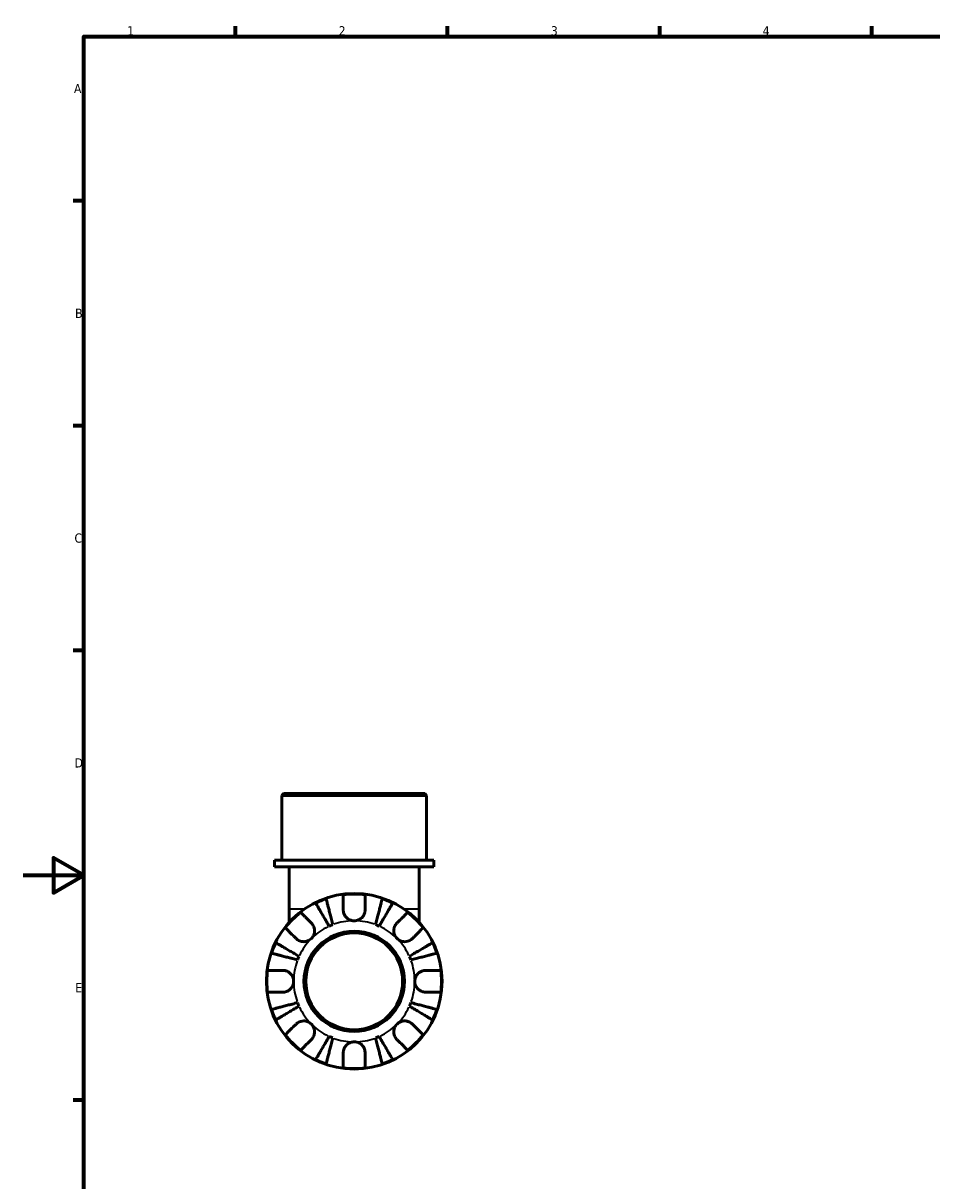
# Model space of a CAD drawing. Header units: millimetres. Extents: x 0 to 906, y -204 to 594.
# Tile 2 of 4: x 0 to 300, y 196 to 578. Entities that reach past the tile are written whole.
import ezdxf

# ---------------------------------------------------------------- set-up
doc = ezdxf.new("R2010")
doc.units = ezdxf.units.MM
for name, color, linetype, lineweight in [('Border (ANSI)', 7, 'Continuous', 70), ('Visible (ANSI)', 7, 'Continuous', 50), ('Visible Narrow (ANSI)', 7, 'Continuous', 35)]:
    doc.layers.add(name, color=color, linetype=linetype, lineweight=lineweight)
doc.styles.add('Note Text (ANSI)', font='tahoma.ttf')

# ---------------------------------------------------------------- blocks, each defined once
blk = doc.blocks.new('Borders Default Border')
at = {"layer": 'Border (ANSI)'}
for p, q in [((70.08, 574), (70.08, 577.45)), ((140.17, 574), (140.17, 577.45)), ((210.25, 574), (210.25, 577.45)), ((280.33, 574), (280.33, 577.45)), ((20, 519.75), (16.55, 519.75)), ((20, 445.5), (16.55, 445.5)), ((20, 371.25), (16.55, 371.25)), ((20, 222.75), (16.55, 222.75))]:
    blk.add_line(p, q, dxfattribs=at)
at = {"layer": 'Border (ANSI)', "flags": 128}
for points in [[(20, 20), (20, 574), (821, 574), (821, 20), (20, 20)], [(0, 297), (20, 297), (10, 302.77), (10, 291.23), (20, 297)]]:
    blk.add_lwpolyline(points, dxfattribs=at)
at = {"layer": 'Border (ANSI)', "color": 230, "true_color": 0xff0080, "char_height": 3.05, "attachment_point": 7, "style": 'Note Text (ANSI)'}
for s, insert in [('1', (34.35, 574.4)), ('2', (104.2, 574.4)), ('3', (174.26, 574.34)), ('4', (244.23, 574.4)), ('A', (16.78, 555.35)), ('B', (17.15, 481.1)), ('C', (16.95, 406.8)), ('D', (16.96, 332.6)), ('E', (17.21, 258.35))]:
    blk.add_mtext(s, dxfattribs=dict(at, insert=insert))

msp = doc.modelspace()

# ---------------------------------------------------------------- linework, layer by layer
at = {"layer": 'Visible (ANSI)'}
for p, q in [((86.009, 323.991), (85.429, 323.411)), ((133.232, 323.411), (85.429, 323.411)), ((85.429, 301.991), (85.429, 323.411)), ((86.009, 323.991), (132.652, 323.991)), ((132.652, 323.991), (133.232, 323.411)), ((133.232, 301.991), (133.232, 323.411)), ((135.622, 301.991), (83.039, 301.991)), ((83.039, 299.791), (83.039, 301.991)), ((135.622, 299.791), (83.039, 299.791)), ((87.819, 299.791), (87.819, 285.926)), ((130.842, 299.791), (130.842, 285.926)), ((135.622, 299.791), (135.622, 301.991)), ((87.819, 285.926), (87.819, 281.44)), ((130.842, 281.44), (130.842, 285.926))]:
    msp.add_line(p, q, dxfattribs=at)
for radius in [29, 16.58, 16]:
    msp.add_circle((109.331, 261.991), radius, dxfattribs=at)
for radius, start, end in [(28.818, 82.82379, 97.17621), (28.818, 108.77511, 116.22489), (28.818, 63.77511, 71.22489), (28.818, 127.82379, 142.17621), (28.818, 37.82379, 52.17621), (20, 110.66622, 114.33378), (20, 65.66622, 69.33378), (28.818, 153.77511, 161.22489), (28.818, 18.77511, 26.22489), (20, 155.66622, 159.33378), (20, 20.66622, 24.33378), (28.818, 172.82379, 187.17621), (28.818, 352.82379, 7.17621), (28.818, 198.77511, 206.22489), (20, 200.66622, 204.33378), (20, 335.66622, 339.33378), (28.818, 333.77511, 341.22489), (28.818, 217.82379, 232.17621), (20, 245.66622, 249.33378), (20, 290.66622, 294.33378), (28.818, 307.82379, 322.17621), (28.818, 243.77511, 251.22489), (28.818, 262.82379, 277.17621), (28.818, 288.77511, 296.22489)]:
    msp.add_arc((109.331, 261.991), radius, start, end, dxfattribs=at)
for points, knots in [([(101.09, 280.214), (100.806, 280.696), (100.496, 281.222), (99.889, 282.253), (99.592, 282.757), (99.069, 283.646), (98.794, 284.112), (98.281, 284.982), (98.043, 285.387), (97.643, 286.065), (97.445, 286.402), (97.103, 286.982), (96.959, 287.226), (96.746, 287.588), (96.656, 287.741), (96.596, 287.843)], [4.0142509, 4.0142509, 4.0142509, 4.0142509, 4.1819549, 4.1819549, 4.3496588, 4.3496588, 4.5167189, 4.5167189, 4.6837789, 4.6837789, 4.8504333, 4.8504333, 5.0170876, 5.0170876, 5.1791816, 5.1791816, 5.1791816, 5.1791816]), ([(100.055, 289.276), (100.085, 289.162), (100.13, 288.99), (100.235, 288.583), (100.306, 288.309), (100.474, 287.656), (100.572, 287.278), (100.769, 286.516), (100.887, 286.062), (101.14, 285.083), (101.275, 284.559), (101.533, 283.561), (101.68, 282.994), (101.979, 281.837), (102.132, 281.246), (102.272, 280.704)], [0.1707461, 0.1707461, 0.1707461, 0.1707461, 0.33284, 0.33284, 0.4994944, 0.4994944, 0.6661487, 0.6661487, 0.8332087, 0.8332087, 1.0002688, 1.0002688, 1.1679728, 1.1679728, 1.3356767, 1.3356767, 1.3356767, 1.3356767]), ([(105.731, 285.591), (105.731, 285.979), (105.731, 286.372), (105.731, 287.253), (105.731, 287.726), (105.731, 288.517), (105.731, 288.908), (105.731, 289.584), (105.731, 289.868), (105.731, 290.288), (105.731, 290.466), (105.731, 290.584)], [4.42788405, 4.42788405, 4.42788405, 4.42788405, 4.5512464, 4.5512464, 4.71913293, 4.71913293, 4.88586959, 4.88586959, 5.05260626, 5.05260626, 5.21400469, 5.21400469, 5.21400469, 5.21400469]), ([(112.931, 290.584), (112.931, 290.466), (112.931, 290.288), (112.931, 289.868), (112.931, 289.584), (112.931, 288.908), (112.931, 288.517), (112.931, 287.726), (112.931, 287.253), (112.931, 286.372), (112.931, 285.979), (112.931, 285.591)], [0.17075309, 0.17075309, 0.17075309, 0.17075309, 0.33215152, 0.33215152, 0.49888818, 0.49888818, 0.66562485, 0.66562485, 0.83351137, 0.83351137, 0.95687373, 0.95687373, 0.95687373, 0.95687373]), ([(116.389, 280.704), (116.529, 281.246), (116.682, 281.837), (116.981, 282.994), (117.128, 283.561), (117.386, 284.559), (117.522, 285.083), (117.775, 286.062), (117.892, 286.516), (118.089, 287.278), (118.187, 287.656), (118.356, 288.309), (118.427, 288.583), (118.532, 288.99), (118.576, 289.162), (118.606, 289.276)], [4.0142509, 4.0142509, 4.0142509, 4.0142509, 4.1819549, 4.1819549, 4.3496588, 4.3496588, 4.5167189, 4.5167189, 4.6837789, 4.6837789, 4.8504333, 4.8504333, 5.0170876, 5.0170876, 5.1791816, 5.1791816, 5.1791816, 5.1791816]), ([(122.065, 287.843), (122.005, 287.741), (121.915, 287.588), (121.702, 287.226), (121.558, 286.982), (121.216, 286.402), (121.018, 286.065), (120.618, 285.387), (120.38, 284.982), (119.867, 284.112), (119.593, 283.646), (119.069, 282.757), (118.772, 282.253), (118.165, 281.222), (117.855, 280.696), (117.572, 280.214)], [0.1707461, 0.1707461, 0.1707461, 0.1707461, 0.33284, 0.33284, 0.4994944, 0.4994944, 0.6661487, 0.6661487, 0.8332087, 0.8332087, 1.0002688, 1.0002688, 1.1679728, 1.1679728, 1.3356767, 1.3356767, 1.3356767, 1.3356767]), ([(91.658, 284.755), (91.742, 284.671), (91.868, 284.546), (92.165, 284.249), (92.365, 284.048), (92.843, 283.57), (93.12, 283.293), (93.679, 282.734), (94.013, 282.4), (94.637, 281.776), (94.914, 281.499), (95.189, 281.225)], [0.17075309, 0.17075309, 0.17075309, 0.17075309, 0.33215152, 0.33215152, 0.49888818, 0.49888818, 0.66562485, 0.66562485, 0.83351137, 0.83351137, 0.95687373, 0.95687373, 0.95687373, 0.95687373]), ([(109.331, 281.991), (109.038, 281.991), (108.746, 282.027), (108.15, 282.175), (107.849, 282.294), (107.166, 282.678), (106.812, 282.979), (106.328, 283.581), (106.166, 283.847), (105.962, 284.307), (105.898, 284.49), (105.805, 284.844), (105.773, 285.015), (105.738, 285.321), (105.731, 285.457), (105.731, 285.591)], [0, 0, 0, 0, 0.08783311, 0.08783311, 0.18435408, 0.18435408, 0.32279749, 0.32279749, 0.41754463, 0.41754463, 0.47774931, 0.47774931, 0.53276241, 0.53276241, 0.57681269, 0.57681269, 0.57681269, 0.57681269]), ([(112.931, 285.591), (112.931, 285.588), (112.931, 285.584), (112.93, 285.391), (112.915, 285.2), (112.855, 284.839), (112.815, 284.67), (112.697, 284.298), (112.614, 284.098), (112.333, 283.568), (112.101, 283.259), (111.501, 282.685), (111.126, 282.44), (110.278, 282.086), (109.807, 281.991), (109.331, 281.991)], [-0.58332629, -0.58332629, -0.58332629, -0.58332629, -0.58206847, -0.58206847, -0.51861604, -0.51861604, -0.4628074, -0.4628074, -0.39473272, -0.39473272, -0.27692423, -0.27692423, -0.14288351, -0.14288351, 0, 0, 0, 0]), ([(123.473, 281.225), (123.747, 281.499), (124.025, 281.776), (124.648, 282.4), (124.982, 282.734), (125.541, 283.293), (125.818, 283.57), (126.296, 284.048), (126.497, 284.249), (126.794, 284.546), (126.919, 284.671), (127.003, 284.755)], [4.42788405, 4.42788405, 4.42788405, 4.42788405, 4.5512464, 4.5512464, 4.71913293, 4.71913293, 4.88586959, 4.88586959, 5.05260626, 5.05260626, 5.21400469, 5.21400469, 5.21400469, 5.21400469]), ([(90.097, 276.133), (89.823, 276.408), (89.546, 276.685), (88.922, 277.309), (88.588, 277.643), (88.029, 278.202), (87.752, 278.479), (87.274, 278.957), (87.073, 279.157), (86.776, 279.454), (86.651, 279.58), (86.567, 279.664)], [4.42788405, 4.42788405, 4.42788405, 4.42788405, 4.5512464, 4.5512464, 4.71913293, 4.71913293, 4.88586959, 4.88586959, 5.05260626, 5.05260626, 5.21400469, 5.21400469, 5.21400469, 5.21400469]), ([(95.189, 281.225), (95.277, 281.136), (95.362, 281.042), (95.587, 280.764), (95.716, 280.57), (95.941, 280.143), (96.035, 279.911), (96.201, 279.331), (96.248, 278.978), (96.235, 278.172), (96.144, 277.727), (95.791, 276.87), (95.525, 276.47), (95.189, 276.133)], [-0.58004807, -0.58004807, -0.58004807, -0.58004807, -0.5384523, -0.5384523, -0.46383793, -0.46383793, -0.3862639, -0.3862639, -0.27840269, -0.27840269, -0.14277912, -0.14277912, 0, 0, 0, 0]), ([(123.473, 276.133), (123.29, 276.317), (123.127, 276.519), (122.838, 276.971), (122.716, 277.22), (122.494, 277.848), (122.425, 278.234), (122.413, 278.987), (122.463, 279.348), (122.635, 279.934), (122.729, 280.163), (122.957, 280.588), (123.088, 280.782), (123.309, 281.053), (123.389, 281.141), (123.473, 281.225)], [0, 0, 0, 0, 0.07774953, 0.07774953, 0.16081914, 0.16081914, 0.27783798, 0.27783798, 0.3882896, 0.3882896, 0.46542959, 0.46542959, 0.54035429, 0.54035429, 0.57953204, 0.57953204, 0.57953204, 0.57953204]), ([(132.094, 279.664), (132.011, 279.58), (131.885, 279.454), (131.588, 279.157), (131.387, 278.957), (130.909, 278.479), (130.632, 278.202), (130.073, 277.643), (129.739, 277.309), (129.116, 276.685), (128.838, 276.408), (128.564, 276.133)], [0.17075309, 0.17075309, 0.17075309, 0.17075309, 0.33215152, 0.33215152, 0.49888818, 0.49888818, 0.66562485, 0.66562485, 0.83351137, 0.83351137, 0.95687373, 0.95687373, 0.95687373, 0.95687373]), ([(95.189, 276.133), (95.005, 275.95), (94.803, 275.787), (94.351, 275.498), (94.102, 275.376), (93.474, 275.155), (93.088, 275.086), (92.335, 275.074), (91.974, 275.124), (91.388, 275.295), (91.159, 275.39), (90.734, 275.617), (90.54, 275.748), (90.269, 275.97), (90.181, 276.05), (90.097, 276.133)], [0, 0, 0, 0, 0.07774953, 0.07774953, 0.16081914, 0.16081914, 0.27783798, 0.27783798, 0.3882896, 0.3882896, 0.46542959, 0.46542959, 0.54035429, 0.54035429, 0.57953204, 0.57953204, 0.57953204, 0.57953204]), ([(128.564, 276.133), (128.475, 276.045), (128.381, 275.96), (128.103, 275.735), (127.909, 275.606), (127.482, 275.381), (127.251, 275.287), (126.67, 275.121), (126.318, 275.074), (125.511, 275.087), (125.066, 275.178), (124.209, 275.531), (123.809, 275.797), (123.473, 276.133)], [-0.58004807, -0.58004807, -0.58004807, -0.58004807, -0.5384523, -0.5384523, -0.46383793, -0.46383793, -0.3862639, -0.3862639, -0.27840269, -0.27840269, -0.14277912, -0.14277912, 0, 0, 0, 0]), ([(83.479, 274.726), (83.581, 274.666), (83.734, 274.576), (84.096, 274.363), (84.34, 274.219), (84.92, 273.877), (85.257, 273.679), (85.935, 273.279), (86.34, 273.041), (87.21, 272.528), (87.676, 272.253), (88.565, 271.73), (89.069, 271.433), (90.1, 270.826), (90.626, 270.516), (91.108, 270.232)], [0.1707461, 0.1707461, 0.1707461, 0.1707461, 0.33284, 0.33284, 0.4994944, 0.4994944, 0.6661487, 0.6661487, 0.8332087, 0.8332087, 1.0002688, 1.0002688, 1.1679728, 1.1679728, 1.3356767, 1.3356767, 1.3356767, 1.3356767]), ([(127.554, 270.232), (128.036, 270.516), (128.562, 270.826), (129.592, 271.433), (130.096, 271.73), (130.985, 272.253), (131.451, 272.528), (132.322, 273.041), (132.726, 273.279), (133.405, 273.679), (133.741, 273.877), (134.322, 274.219), (134.566, 274.363), (134.928, 274.576), (135.081, 274.666), (135.183, 274.726)], [4.0142509, 4.0142509, 4.0142509, 4.0142509, 4.1819549, 4.1819549, 4.3496588, 4.3496588, 4.5167189, 4.5167189, 4.6837789, 4.6837789, 4.8504333, 4.8504333, 5.0170876, 5.0170876, 5.1791816, 5.1791816, 5.1791816, 5.1791816]), ([(90.618, 269.05), (90.076, 269.19), (89.485, 269.343), (88.328, 269.642), (87.761, 269.789), (86.763, 270.047), (86.239, 270.182), (85.26, 270.435), (84.806, 270.553), (84.044, 270.75), (83.666, 270.848), (83.013, 271.016), (82.739, 271.087), (82.332, 271.192), (82.16, 271.237), (82.046, 271.267)], [4.0142509, 4.0142509, 4.0142509, 4.0142509, 4.1819549, 4.1819549, 4.3496588, 4.3496588, 4.5167189, 4.5167189, 4.6837789, 4.6837789, 4.8504333, 4.8504333, 5.0170876, 5.0170876, 5.1791816, 5.1791816, 5.1791816, 5.1791816]), ([(136.615, 271.267), (136.501, 271.237), (136.329, 271.192), (135.922, 271.087), (135.648, 271.016), (134.996, 270.848), (134.618, 270.75), (133.855, 270.553), (133.401, 270.435), (132.423, 270.182), (131.899, 270.047), (130.901, 269.789), (130.334, 269.642), (129.176, 269.343), (128.585, 269.19), (128.044, 269.05)], [0.1707461, 0.1707461, 0.1707461, 0.1707461, 0.33284, 0.33284, 0.4994944, 0.4994944, 0.6661487, 0.6661487, 0.8332087, 0.8332087, 1.0002688, 1.0002688, 1.1679728, 1.1679728, 1.3356767, 1.3356767, 1.3356767, 1.3356767]), ([(80.738, 265.591), (80.856, 265.591), (81.034, 265.591), (81.454, 265.591), (81.738, 265.591), (82.414, 265.591), (82.805, 265.591), (83.596, 265.591), (84.068, 265.591), (84.95, 265.591), (85.343, 265.591), (85.731, 265.591)], [0.17075309, 0.17075309, 0.17075309, 0.17075309, 0.33215152, 0.33215152, 0.49888818, 0.49888818, 0.66562485, 0.66562485, 0.83351137, 0.83351137, 0.95687373, 0.95687373, 0.95687373, 0.95687373]), ([(85.731, 265.591), (85.874, 265.591), (86.018, 265.583), (86.378, 265.539), (86.592, 265.494), (87.033, 265.356), (87.257, 265.261), (87.783, 264.97), (88.069, 264.752), (88.631, 264.17), (88.88, 263.792), (89.237, 262.937), (89.331, 262.467), (89.331, 261.991)], [-0.57647647, -0.57647647, -0.57647647, -0.57647647, -0.52968676, -0.52968676, -0.46054026, -0.46054026, -0.38562403, -0.38562403, -0.27730827, -0.27730827, -0.14258086, -0.14258086, 0, 0, 0, 0]), ([(129.331, 261.991), (129.331, 262.272), (129.363, 262.551), (129.498, 263.119), (129.606, 263.404), (129.964, 264.082), (130.257, 264.445), (130.851, 264.947), (131.119, 265.118), (131.611, 265.349), (131.827, 265.425), (132.27, 265.538), (132.496, 265.572), (132.79, 265.589), (132.861, 265.591), (132.931, 265.591)], [-2.49913258, -2.49913258, -2.49913258, -2.49913258, -2.41505436, -2.41505436, -2.32384732, -2.32384732, -2.1841143, -2.1841143, -2.08674766, -2.08674766, -2.01440674, -2.01440674, -1.93994266, -1.93994266, -1.91637503, -1.91637503, -1.91637503, -1.91637503]), ([(132.931, 265.591), (133.318, 265.591), (133.711, 265.591), (134.593, 265.591), (135.065, 265.591), (135.856, 265.591), (136.248, 265.591), (136.923, 265.591), (137.207, 265.591), (137.627, 265.591), (137.805, 265.591), (137.923, 265.591)], [4.42788405, 4.42788405, 4.42788405, 4.42788405, 4.5512464, 4.5512464, 4.71913293, 4.71913293, 4.88586959, 4.88586959, 5.05260626, 5.05260626, 5.21400469, 5.21400469, 5.21400469, 5.21400469]), ([(89.331, 261.991), (89.331, 261.711), (89.298, 261.432), (89.163, 260.863), (89.056, 260.578), (88.698, 259.9), (88.405, 259.538), (87.81, 259.035), (87.543, 258.865), (87.05, 258.634), (86.835, 258.557), (86.391, 258.445), (86.166, 258.411), (85.871, 258.393), (85.801, 258.391), (85.731, 258.391)], [-2.49913258, -2.49913258, -2.49913258, -2.49913258, -2.41505436, -2.41505436, -2.32384732, -2.32384732, -2.1841143, -2.1841143, -2.08674766, -2.08674766, -2.01440674, -2.01440674, -1.93994266, -1.93994266, -1.91637503, -1.91637503, -1.91637503, -1.91637503]), ([(132.931, 258.391), (132.788, 258.391), (132.643, 258.4), (132.284, 258.443), (132.069, 258.489), (131.628, 258.627), (131.404, 258.722), (130.879, 259.012), (130.593, 259.23), (130.03, 259.812), (129.781, 260.191), (129.425, 261.045), (129.331, 261.516), (129.331, 261.991)], [-0.57647647, -0.57647647, -0.57647647, -0.57647647, -0.52968676, -0.52968676, -0.46054026, -0.46054026, -0.38562403, -0.38562403, -0.27730827, -0.27730827, -0.14258086, -0.14258086, 0, 0, 0, 0]), ([(85.731, 258.391), (85.343, 258.391), (84.95, 258.391), (84.068, 258.391), (83.596, 258.391), (82.805, 258.391), (82.414, 258.391), (81.738, 258.391), (81.454, 258.391), (81.034, 258.391), (80.856, 258.391), (80.738, 258.391)], [4.42788405, 4.42788405, 4.42788405, 4.42788405, 4.5512464, 4.5512464, 4.71913293, 4.71913293, 4.88586959, 4.88586959, 5.05260626, 5.05260626, 5.21400469, 5.21400469, 5.21400469, 5.21400469]), ([(137.923, 258.391), (137.805, 258.391), (137.627, 258.391), (137.207, 258.391), (136.923, 258.391), (136.248, 258.391), (135.856, 258.391), (135.065, 258.391), (134.593, 258.391), (133.711, 258.391), (133.318, 258.391), (132.931, 258.391)], [0.17075309, 0.17075309, 0.17075309, 0.17075309, 0.33215152, 0.33215152, 0.49888818, 0.49888818, 0.66562485, 0.66562485, 0.83351137, 0.83351137, 0.95687373, 0.95687373, 0.95687373, 0.95687373]), ([(82.046, 252.716), (82.16, 252.746), (82.332, 252.79), (82.739, 252.895), (83.013, 252.966), (83.666, 253.135), (84.044, 253.233), (84.806, 253.43), (85.26, 253.547), (86.239, 253.8), (86.763, 253.936), (87.761, 254.194), (88.328, 254.341), (89.485, 254.64), (90.076, 254.793), (90.618, 254.933)], [0.1707461, 0.1707461, 0.1707461, 0.1707461, 0.33284, 0.33284, 0.4994944, 0.4994944, 0.6661487, 0.6661487, 0.8332087, 0.8332087, 1.0002688, 1.0002688, 1.1679728, 1.1679728, 1.3356767, 1.3356767, 1.3356767, 1.3356767]), ([(91.108, 253.75), (90.626, 253.467), (90.1, 253.157), (89.069, 252.55), (88.565, 252.253), (87.676, 251.729), (87.21, 251.455), (86.34, 250.942), (85.935, 250.704), (85.257, 250.304), (84.92, 250.106), (84.34, 249.764), (84.096, 249.62), (83.734, 249.407), (83.581, 249.317), (83.479, 249.257)], [4.0142509, 4.0142509, 4.0142509, 4.0142509, 4.1819549, 4.1819549, 4.3496588, 4.3496588, 4.5167189, 4.5167189, 4.6837789, 4.6837789, 4.8504333, 4.8504333, 5.0170876, 5.0170876, 5.1791816, 5.1791816, 5.1791816, 5.1791816]), ([(135.183, 249.257), (135.081, 249.317), (134.928, 249.407), (134.566, 249.62), (134.322, 249.764), (133.741, 250.106), (133.405, 250.304), (132.726, 250.704), (132.322, 250.942), (131.451, 251.455), (130.985, 251.729), (130.096, 252.253), (129.592, 252.55), (128.562, 253.157), (128.036, 253.467), (127.554, 253.75)], [0.1707461, 0.1707461, 0.1707461, 0.1707461, 0.33284, 0.33284, 0.4994944, 0.4994944, 0.6661487, 0.6661487, 0.8332087, 0.8332087, 1.0002688, 1.0002688, 1.1679728, 1.1679728, 1.3356767, 1.3356767, 1.3356767, 1.3356767]), ([(128.044, 254.933), (128.585, 254.793), (129.176, 254.64), (130.334, 254.341), (130.901, 254.194), (131.899, 253.936), (132.423, 253.8), (133.401, 253.547), (133.855, 253.43), (134.618, 253.233), (134.996, 253.135), (135.648, 252.966), (135.922, 252.895), (136.329, 252.79), (136.501, 252.746), (136.615, 252.716)], [4.0142509, 4.0142509, 4.0142509, 4.0142509, 4.1819549, 4.1819549, 4.3496588, 4.3496588, 4.5167189, 4.5167189, 4.6837789, 4.6837789, 4.8504333, 4.8504333, 5.0170876, 5.0170876, 5.1791816, 5.1791816, 5.1791816, 5.1791816]), ([(90.097, 247.849), (90.186, 247.938), (90.28, 248.023), (90.558, 248.247), (90.752, 248.376), (91.179, 248.602), (91.411, 248.696), (91.991, 248.861), (92.344, 248.909), (93.15, 248.896), (93.595, 248.805), (94.452, 248.452), (94.852, 248.186), (95.189, 247.849)], [-0.58004807, -0.58004807, -0.58004807, -0.58004807, -0.5384523, -0.5384523, -0.46383793, -0.46383793, -0.3862639, -0.3862639, -0.27840269, -0.27840269, -0.14277912, -0.14277912, 0, 0, 0, 0]), ([(123.473, 247.849), (123.656, 248.032), (123.859, 248.195), (124.31, 248.484), (124.559, 248.606), (125.188, 248.828), (125.573, 248.897), (126.327, 248.909), (126.688, 248.859), (127.273, 248.687), (127.502, 248.593), (127.927, 248.365), (128.121, 248.234), (128.392, 248.013), (128.481, 247.933), (128.564, 247.849)], [0, 0, 0, 0, 0.07774953, 0.07774953, 0.16081914, 0.16081914, 0.27783798, 0.27783798, 0.3882896, 0.3882896, 0.46542959, 0.46542959, 0.54035429, 0.54035429, 0.57953204, 0.57953204, 0.57953204, 0.57953204]), ([(86.567, 244.319), (86.651, 244.403), (86.776, 244.528), (87.073, 244.825), (87.274, 245.026), (87.752, 245.504), (88.029, 245.781), (88.588, 246.34), (88.922, 246.674), (89.546, 247.297), (89.823, 247.575), (90.097, 247.849)], [0.17075309, 0.17075309, 0.17075309, 0.17075309, 0.33215152, 0.33215152, 0.49888818, 0.49888818, 0.66562485, 0.66562485, 0.83351137, 0.83351137, 0.95687373, 0.95687373, 0.95687373, 0.95687373]), ([(95.189, 247.849), (95.372, 247.666), (95.535, 247.463), (95.824, 247.012), (95.946, 246.763), (96.167, 246.134), (96.236, 245.749), (96.248, 244.995), (96.198, 244.634), (96.027, 244.049), (95.932, 243.82), (95.705, 243.395), (95.574, 243.201), (95.352, 242.93), (95.272, 242.841), (95.189, 242.758)], [0, 0, 0, 0, 0.07774953, 0.07774953, 0.16081914, 0.16081914, 0.27783798, 0.27783798, 0.3882896, 0.3882896, 0.46542959, 0.46542959, 0.54035429, 0.54035429, 0.57953204, 0.57953204, 0.57953204, 0.57953204]), ([(123.473, 242.758), (123.384, 242.847), (123.299, 242.941), (123.075, 243.219), (122.946, 243.413), (122.72, 243.84), (122.626, 244.071), (122.461, 244.652), (122.413, 245.004), (122.426, 245.811), (122.517, 246.256), (122.87, 247.113), (123.136, 247.513), (123.473, 247.849)], [-0.58004807, -0.58004807, -0.58004807, -0.58004807, -0.5384523, -0.5384523, -0.46383793, -0.46383793, -0.3862639, -0.3862639, -0.27840269, -0.27840269, -0.14277912, -0.14277912, 0, 0, 0, 0]), ([(128.564, 247.849), (128.838, 247.575), (129.116, 247.297), (129.739, 246.674), (130.073, 246.34), (130.632, 245.781), (130.909, 245.504), (131.387, 245.026), (131.588, 244.825), (131.885, 244.528), (132.011, 244.403), (132.094, 244.319)], [4.42788405, 4.42788405, 4.42788405, 4.42788405, 4.5512464, 4.5512464, 4.71913293, 4.71913293, 4.88586959, 4.88586959, 5.05260626, 5.05260626, 5.21400469, 5.21400469, 5.21400469, 5.21400469]), ([(95.189, 242.758), (94.914, 242.484), (94.637, 242.206), (94.013, 241.583), (93.679, 241.249), (93.12, 240.69), (92.843, 240.413), (92.365, 239.935), (92.165, 239.734), (91.868, 239.437), (91.742, 239.311), (91.658, 239.228)], [4.42788405, 4.42788405, 4.42788405, 4.42788405, 4.5512464, 4.5512464, 4.71913293, 4.71913293, 4.88586959, 4.88586959, 5.05260626, 5.05260626, 5.21400469, 5.21400469, 5.21400469, 5.21400469]), ([(96.596, 236.139), (96.656, 236.241), (96.746, 236.394), (96.959, 236.756), (97.103, 237), (97.445, 237.581), (97.643, 237.917), (98.043, 238.596), (98.281, 239), (98.794, 239.871), (99.069, 240.337), (99.592, 241.226), (99.889, 241.73), (100.496, 242.76), (100.806, 243.286), (101.09, 243.768)], [0.1707461, 0.1707461, 0.1707461, 0.1707461, 0.33284, 0.33284, 0.4994944, 0.4994944, 0.6661487, 0.6661487, 0.8332087, 0.8332087, 1.0002688, 1.0002688, 1.1679728, 1.1679728, 1.3356767, 1.3356767, 1.3356767, 1.3356767]), ([(102.272, 243.278), (102.132, 242.737), (101.979, 242.146), (101.68, 240.988), (101.533, 240.421), (101.275, 239.423), (101.14, 238.899), (100.887, 237.921), (100.769, 237.467), (100.572, 236.704), (100.474, 236.326), (100.306, 235.674), (100.235, 235.4), (100.13, 234.993), (100.085, 234.821), (100.055, 234.707)], [4.0142509, 4.0142509, 4.0142509, 4.0142509, 4.1819549, 4.1819549, 4.3496588, 4.3496588, 4.5167189, 4.5167189, 4.6837789, 4.6837789, 4.8504333, 4.8504333, 5.0170876, 5.0170876, 5.1791816, 5.1791816, 5.1791816, 5.1791816]), ([(105.731, 238.391), (105.731, 238.534), (105.739, 238.679), (105.783, 239.038), (105.828, 239.253), (105.966, 239.694), (106.061, 239.918), (106.352, 240.443), (106.57, 240.729), (107.152, 241.292), (107.53, 241.541), (108.385, 241.897), (108.855, 241.991), (109.331, 241.991)], [-0.57647647, -0.57647647, -0.57647647, -0.57647647, -0.52968676, -0.52968676, -0.46054026, -0.46054026, -0.38562403, -0.38562403, -0.27730827, -0.27730827, -0.14258086, -0.14258086, 0, 0, 0, 0]), ([(109.331, 241.991), (109.611, 241.991), (109.89, 241.959), (110.459, 241.824), (110.744, 241.716), (111.422, 241.358), (111.784, 241.065), (112.287, 240.471), (112.457, 240.203), (112.688, 239.711), (112.765, 239.495), (112.877, 239.052), (112.911, 238.826), (112.929, 238.532), (112.931, 238.461), (112.931, 238.391)], [-2.49913258, -2.49913258, -2.49913258, -2.49913258, -2.41505436, -2.41505436, -2.32384732, -2.32384732, -2.1841143, -2.1841143, -2.08674766, -2.08674766, -2.01440674, -2.01440674, -1.93994266, -1.93994266, -1.91637503, -1.91637503, -1.91637503, -1.91637503]), ([(118.606, 234.707), (118.576, 234.821), (118.532, 234.993), (118.427, 235.4), (118.356, 235.674), (118.187, 236.326), (118.089, 236.704), (117.892, 237.467), (117.775, 237.921), (117.522, 238.899), (117.386, 239.423), (117.128, 240.421), (116.981, 240.988), (116.682, 242.146), (116.529, 242.737), (116.389, 243.278)], [0.1707461, 0.1707461, 0.1707461, 0.1707461, 0.33284, 0.33284, 0.4994944, 0.4994944, 0.6661487, 0.6661487, 0.8332087, 0.8332087, 1.0002688, 1.0002688, 1.1679728, 1.1679728, 1.3356767, 1.3356767, 1.3356767, 1.3356767]), ([(117.572, 243.768), (117.855, 243.286), (118.165, 242.76), (118.772, 241.73), (119.069, 241.226), (119.593, 240.337), (119.867, 239.871), (120.38, 239), (120.618, 238.596), (121.018, 237.917), (121.216, 237.581), (121.558, 237), (121.702, 236.756), (121.915, 236.394), (122.005, 236.241), (122.065, 236.139)], [4.0142509, 4.0142509, 4.0142509, 4.0142509, 4.1819549, 4.1819549, 4.3496588, 4.3496588, 4.5167189, 4.5167189, 4.6837789, 4.6837789, 4.8504333, 4.8504333, 5.0170876, 5.0170876, 5.1791816, 5.1791816, 5.1791816, 5.1791816]), ([(127.003, 239.228), (126.919, 239.311), (126.794, 239.437), (126.497, 239.734), (126.296, 239.935), (125.818, 240.413), (125.541, 240.69), (124.982, 241.249), (124.648, 241.583), (124.025, 242.206), (123.747, 242.484), (123.473, 242.758)], [0.17075309, 0.17075309, 0.17075309, 0.17075309, 0.33215152, 0.33215152, 0.49888818, 0.49888818, 0.66562485, 0.66562485, 0.83351137, 0.83351137, 0.95687373, 0.95687373, 0.95687373, 0.95687373]), ([(105.731, 233.399), (105.731, 233.517), (105.731, 233.695), (105.731, 234.115), (105.731, 234.399), (105.731, 235.074), (105.731, 235.466), (105.731, 236.257), (105.731, 236.729), (105.731, 237.611), (105.731, 238.004), (105.731, 238.391)], [0.17075309, 0.17075309, 0.17075309, 0.17075309, 0.33215152, 0.33215152, 0.49888818, 0.49888818, 0.66562485, 0.66562485, 0.83351137, 0.83351137, 0.95687373, 0.95687373, 0.95687373, 0.95687373]), ([(112.931, 238.391), (112.931, 238.004), (112.931, 237.611), (112.931, 236.729), (112.931, 236.257), (112.931, 235.466), (112.931, 235.074), (112.931, 234.399), (112.931, 234.115), (112.931, 233.695), (112.931, 233.517), (112.931, 233.399)], [4.42788405, 4.42788405, 4.42788405, 4.42788405, 4.5512464, 4.5512464, 4.71913293, 4.71913293, 4.88586959, 4.88586959, 5.05260626, 5.05260626, 5.21400469, 5.21400469, 5.21400469, 5.21400469])]:
    msp.add_open_spline(points, degree=3, knots=knots, dxfattribs=at)
at = {"layer": 'Visible Narrow (ANSI)'}
for p, q in [((87.833, 285.926), (92.475, 285.926)), ((126.187, 285.926), (130.829, 285.926))]:
    msp.add_line(p, q, dxfattribs=at)
for start, end in [(115.36709, 133.96669), (91.03331, 109.63291), (70.36709, 88.96669), (46.03331, 64.63291), (136.03331, 154.63291), (25.36709, 43.96669), (160.36709, 178.96669), (1.03331, 19.63291), (181.03331, 199.63291), (340.36709, 358.96669), (205.36709, 223.96669), (316.03331, 334.63291), (226.03331, 244.63291), (295.36709, 313.96669), (250.36709, 268.96669), (271.03331, 289.63291)]:
    msp.add_arc((109.331, 261.991), 20, start, end, dxfattribs=at)

# ---------------------------------------------------------------- block references
msp.add_blockref('Borders Default Border', (0, 0))

doc.saveas('drawing.dxf')
